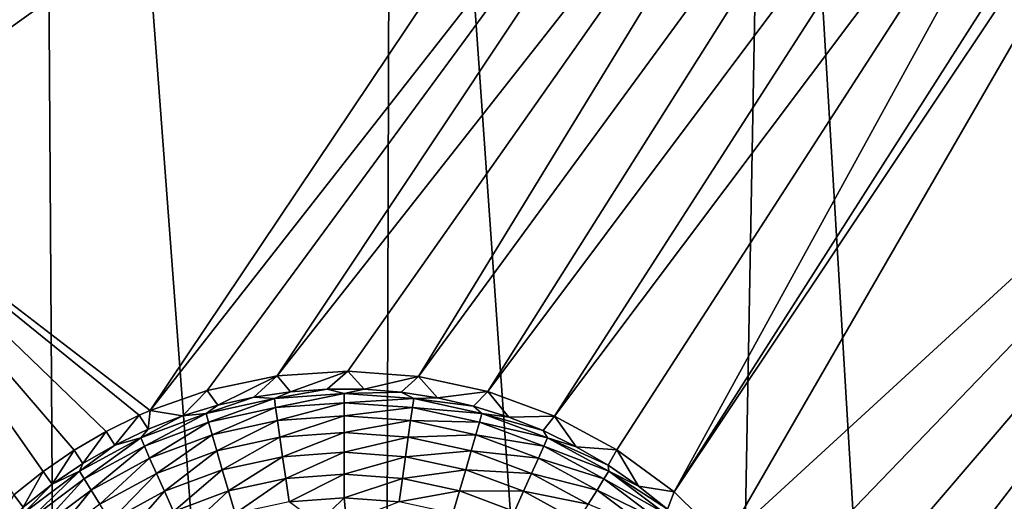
# Model space of a CAD drawing. Header units: metres. Extents: x -24 to 72, y -247 to 22.
# Tile 22 of 256: x -9.98 to -7.74, y -236.49 to -235.4. Entities that reach past the tile are written whole.
import ezdxf

# ---------------------------------------------------------------- set-up
doc = ezdxf.new("R2010")
doc.units = ezdxf.units.M
doc.layers.add('solid_509589_MEDIA_SW0001', color=7, linetype='CONTINUOUS')

msp = doc.modelspace()

# ---------------------------------------------------------------- linework, layer by layer
at = {"layer": 'solid_509589_MEDIA_SW0001'}
for points in [[(-9.939205, -231.922729, 309.8125), (-10.679085, -231.099945, 309.790222), (-10.571424, -241.542908, 309.973694)], [(-9.939205, -231.922729, 309.8125), (-10.571424, -241.542908, 309.973694), (-9.873913, -241.907166, 309.987457)], [(-9.939205, -231.922729, 309.8125), (-9.873913, -241.907166, 309.987457), (-9.163904, -242.246292, 310.000427)], [(-9.135873, -232.684036, 309.833771), (-9.939205, -231.922729, 309.8125), (-9.163904, -242.246292, 310.000427)], [(-9.135873, -232.684036, 309.833771), (-9.163904, -242.246292, 310.000427), (-8.442204, -242.559921, 310.012512)], [(-8.273966, -233.379135, 309.853729), (-9.135873, -232.684036, 309.833771), (-8.442204, -242.559921, 310.012512)], [(-8.273966, -233.379135, 309.853729), (-8.442204, -242.559921, 310.012512), (-7.709555, -242.847717, 310.023712)], [(-7.359535, -234.003128, 309.87207), (-8.273966, -233.379135, 309.853729), (-7.709555, -242.847717, 310.023712)], [(-8.675323, -233.549057, 268.941254), (-10.426932, -235.715424, 268.762115), (-11.133733, -235.103073, 268.751404)], [(-8.675323, -233.549057, 268.941254), (-8.606434, -233.723541, 268.935028), (-10.426932, -235.715424, 268.762115)], [(-8.606434, -233.723541, 268.935028), (-8.514017, -233.886581, 268.930878), (-10.426932, -235.715424, 268.762115)], [(-8.514017, -233.886581, 268.930878), (-8.399909, -234.035019, 268.928741), (-10.426932, -235.715424, 268.762115)], [(-8.399909, -234.035019, 268.928741), (-8.266318, -234.166031, 268.928589), (-10.426932, -235.715424, 268.762115)], [(-8.266318, -234.166031, 268.928589), (-9.686965, -236.285004, 268.772095), (-10.426932, -235.715424, 268.762115)], [(-8.266318, -234.166031, 268.928589), (-8.115803, -234.277145, 268.93042), (-9.686965, -236.285004, 268.772095)], [(-8.115803, -234.277145, 268.93042), (-9.557094, -236.239487, 268.777588), (-9.686965, -236.285004, 268.772095)], [(-8.115803, -234.277145, 268.93042), (-9.397779, -236.206055, 268.783875), (-9.557094, -236.239487, 268.777588)], [(-8.115803, -234.277145, 268.93042), (-7.951261, -234.366196, 268.934143), (-9.397779, -236.206055, 268.783875)], [(-7.951261, -234.366196, 268.934143), (-9.236528, -236.195374, 268.789734), (-9.397779, -236.206055, 268.783875)], [(-7.951261, -234.366196, 268.934143), (-9.07581, -236.207306, 268.794891), (-9.236528, -236.195374, 268.789734)], [(-7.951261, -234.366196, 268.934143), (-7.775877, -234.431473, 268.939758), (-9.07581, -236.207306, 268.794891)], [(-7.775877, -234.431473, 268.939758), (-8.918254, -236.241592, 268.799225), (-9.07581, -236.207306, 268.794891)], [(-7.775877, -234.431473, 268.939758), (-7.592991, -234.47168, 268.947205), (-8.918254, -236.241592, 268.799225)], [(-8.379141, -236.583725, 268.80545), (-8.494407, -236.47052, 268.805664), (-7.155218, -234.464081, 268.971741)], [(-7.221735, -234.474548, 268.967346), (-7.155218, -234.464081, 268.971741), (-8.494407, -236.47052, 268.805664)], [(-8.379141, -236.583725, 268.80545), (-7.155218, -234.464081, 268.971741), (-6.489426, -234.850143, 268.978668)], [(-7.592991, -234.47168, 268.947205), (-8.766809, -236.297653, 268.802521), (-8.918254, -236.241592, 268.799225)], [(-7.592991, -234.47168, 268.947205), (-7.406094, -234.486023, 268.956482), (-8.766809, -236.297653, 268.802521)], [(-7.406094, -234.486023, 268.956482), (-8.624533, -236.374481, 268.804718), (-8.766809, -236.297653, 268.802521)], [(-7.406094, -234.486023, 268.956482), (-8.494407, -236.47052, 268.805664), (-8.624533, -236.374481, 268.804718)], [(-7.406094, -234.486023, 268.956482), (-7.221735, -234.474548, 268.967346), (-8.494407, -236.47052, 268.805664)], [(-8.281005, -236.711716, 268.804047), (-8.379141, -236.583725, 268.80545), (-6.489426, -234.850143, 268.978668)], [(-8.201723, -236.852097, 268.801636), (-8.281005, -236.711716, 268.804047), (-6.489426, -234.850143, 268.978668)], [(-8.142671, -237.002563, 268.798309), (-8.201723, -236.852097, 268.801636), (-6.489426, -234.850143, 268.978668)], [(-8.105033, -237.160873, 268.79425), (-8.142671, -237.002563, 268.798309), (-6.489426, -234.850143, 268.978668)], [(-8.090319, -237.311615, 268.790009), (-8.105033, -237.160873, 268.79425), (-6.489426, -234.850143, 268.978668)], [(-7.263963, -237.747849, 268.797577), (-8.090319, -237.311615, 268.790009), (-6.489426, -234.850143, 268.978668)], [(-9.711992, -236.295837, 268.771027), (-10.426932, -235.715424, 268.762115), (-9.686965, -236.285004, 268.772095)], [(-9.930043, -236.423584, 268.761139), (-9.996765, -236.477158, 268.757965), (-10.426932, -235.715424, 268.762115)], [(-9.859896, -236.37532, 268.764404), (-9.930043, -236.423584, 268.761139), (-10.426932, -235.715424, 268.762115)], [(-9.787035, -236.332703, 268.7677), (-9.859896, -236.37532, 268.764404), (-10.426932, -235.715424, 268.762115)], [(-9.711992, -236.295837, 268.771027), (-9.787035, -236.332703, 268.7677), (-10.426932, -235.715424, 268.762115)], [(-9.532623, -236.272903, 268.40744), (-9.557094, -236.239487, 268.777588), (-9.397779, -236.206055, 268.783875)], [(-9.532623, -236.272903, 268.40744), (-9.397779, -236.206055, 268.783875), (-9.450616, -236.254471, 268.407104)], [(-9.450616, -236.254471, 268.407104), (-9.397779, -236.206055, 268.783875), (-9.36746, -236.242233, 268.406891)], [(-9.36746, -236.242233, 268.406891), (-9.397779, -236.206055, 268.783875), (-9.236528, -236.195374, 268.789734)], [(-9.36746, -236.242233, 268.406891), (-9.236528, -236.195374, 268.789734), (-9.283622, -236.236237, 268.406799)], [(-9.283622, -236.236237, 268.406799), (-9.236528, -236.195374, 268.789734), (-9.19957, -236.236526, 268.406799)], [(-9.19957, -236.236526, 268.406799), (-9.236528, -236.195374, 268.789734), (-9.07581, -236.207306, 268.794891)], [(-9.19957, -236.236526, 268.406799), (-9.07581, -236.207306, 268.794891), (-9.115774, -236.243088, 268.406921)], [(-9.115774, -236.243088, 268.406921), (-9.07581, -236.207306, 268.794891), (-9.032703, -236.255905, 268.407135)], [(-9.032703, -236.255905, 268.407135), (-9.07581, -236.207306, 268.794891), (-8.918254, -236.241592, 268.799225)], [(-9.403955, -236.257828, 268.352509), (-9.36746, -236.242233, 268.406891), (-9.283622, -236.236237, 268.406799)], [(-9.245415, -236.24649, 268.352295), (-9.403955, -236.257828, 268.352509), (-9.283622, -236.236237, 268.406799)], [(-9.245415, -236.24649, 268.352295), (-9.283622, -236.236237, 268.406799), (-9.19957, -236.236526, 268.406799)], [(-9.245415, -236.24649, 268.352295), (-9.19957, -236.236526, 268.406799), (-9.115774, -236.243088, 268.406921)], [(-9.613026, -236.297394, 268.407867), (-9.686965, -236.285004, 268.772095), (-9.557094, -236.239487, 268.777588)], [(-9.613026, -236.297394, 268.407867), (-9.557094, -236.239487, 268.777588), (-9.532623, -236.272903, 268.40744)], [(-9.559269, -236.291611, 268.353088), (-9.532623, -236.272903, 268.40744), (-9.450616, -236.254471, 268.407104)], [(-9.403955, -236.257828, 268.352509), (-9.559269, -236.291611, 268.353088), (-9.450616, -236.254471, 268.407104)], [(-9.553669, -236.311584, 268.301483), (-9.559269, -236.291611, 268.353088), (-9.403955, -236.257828, 268.352509)], [(-9.401127, -236.278397, 268.300903), (-9.553669, -236.311584, 268.301483), (-9.403955, -236.257828, 268.352509)], [(-9.403955, -236.257828, 268.352509), (-9.450616, -236.254471, 268.407104), (-9.36746, -236.242233, 268.406891)], [(-9.401127, -236.278397, 268.300903), (-9.403955, -236.257828, 268.352509), (-9.245415, -236.24649, 268.352295)], [(-9.245415, -236.267273, 268.30072), (-9.401127, -236.278397, 268.300903), (-9.245415, -236.24649, 268.352295)], [(-9.086874, -236.257828, 268.352509), (-9.245415, -236.24649, 268.352295), (-9.115774, -236.243088, 268.406921)], [(-9.245415, -236.267273, 268.30072), (-9.245415, -236.24649, 268.352295), (-9.086874, -236.257828, 268.352509)], [(-9.089703, -236.278397, 268.300903), (-9.245415, -236.267273, 268.30072), (-9.086874, -236.257828, 268.352509)], [(-9.086874, -236.257828, 268.352509), (-9.115774, -236.243088, 268.406921), (-9.032703, -236.255905, 268.407135)], [(-9.089703, -236.278397, 268.300903), (-9.086874, -236.257828, 268.352509), (-8.931561, -236.291611, 268.353088)], [(-9.086874, -236.257828, 268.352509), (-9.032703, -236.255905, 268.407135), (-8.950823, -236.274872, 268.407471)], [(-8.931561, -236.291611, 268.353088), (-9.086874, -236.257828, 268.352509), (-8.950823, -236.274872, 268.407471)], [(-9.032703, -236.255905, 268.407135), (-8.918254, -236.241592, 268.799225), (-8.950823, -236.274872, 268.407471)], [(-8.950823, -236.274872, 268.407471), (-8.918254, -236.241592, 268.799225), (-8.870589, -236.299927, 268.407898)], [(-8.870589, -236.299927, 268.407898), (-8.918254, -236.241592, 268.799225), (-8.766809, -236.297653, 268.802521)], [(-9.559269, -236.291611, 268.353088), (-9.613026, -236.297394, 268.407867), (-9.532623, -236.272903, 268.40744)], [(-9.545465, -236.340347, 268.254608), (-9.553669, -236.311584, 268.301483), (-9.401127, -236.278397, 268.300903)], [(-9.396982, -236.308044, 268.254059), (-9.545465, -236.340347, 268.254608), (-9.401127, -236.278397, 268.300903)], [(-9.396982, -236.308044, 268.254059), (-9.401127, -236.278397, 268.300903), (-9.245415, -236.267273, 268.30072)], [(-9.245415, -236.297211, 268.253876), (-9.396982, -236.308044, 268.254059), (-9.245415, -236.267273, 268.30072)], [(-9.245415, -236.297211, 268.253876), (-9.245415, -236.267273, 268.30072), (-9.089703, -236.278397, 268.300903)], [(-9.093846, -236.308044, 268.254059), (-9.245415, -236.297211, 268.253876), (-9.089703, -236.278397, 268.300903)], [(-9.093846, -236.308044, 268.254059), (-9.089703, -236.278397, 268.300903), (-8.93716, -236.311584, 268.301483)], [(-8.93716, -236.311584, 268.301483), (-9.089703, -236.278397, 268.300903), (-8.931561, -236.291611, 268.353088)], [(-8.931561, -236.291611, 268.353088), (-8.950823, -236.274872, 268.407471), (-8.870589, -236.299927, 268.407898)], [(-9.767223, -236.364044, 268.409027), (-9.787035, -236.332703, 268.7677), (-9.711992, -236.295837, 268.771027)], [(-9.767223, -236.364044, 268.409027), (-9.711992, -236.295837, 268.771027), (-9.691372, -236.327835, 268.408386)], [(-9.691372, -236.327835, 268.408386), (-9.711992, -236.295837, 268.771027), (-9.686965, -236.285004, 268.772095)], [(-9.559269, -236.291611, 268.353088), (-9.708193, -236.347137, 268.354065), (-9.613026, -236.297394, 268.407867)], [(-9.699936, -236.366135, 268.30246), (-9.708193, -236.347137, 268.354065), (-9.559269, -236.291611, 268.353088)], [(-9.708193, -236.347137, 268.354065), (-9.691372, -236.327835, 268.408386), (-9.613026, -236.297394, 268.407867)], [(-9.553669, -236.311584, 268.301483), (-9.699936, -236.366135, 268.30246), (-9.559269, -236.291611, 268.353088)], [(-9.691372, -236.327835, 268.408386), (-9.686965, -236.285004, 268.772095), (-9.613026, -236.297394, 268.407867)], [(-9.391665, -236.345749, 268.213531), (-9.396982, -236.308044, 268.254059), (-9.245415, -236.297211, 268.253876)], [(-9.245415, -236.335281, 268.213348), (-9.391665, -236.345749, 268.213531), (-9.245415, -236.297211, 268.253876)], [(-9.245415, -236.335281, 268.213348), (-9.245415, -236.297211, 268.253876), (-9.093846, -236.308044, 268.254059)], [(-8.93716, -236.311584, 268.301483), (-8.931561, -236.291611, 268.353088), (-8.782637, -236.347137, 268.354065)], [(-8.931561, -236.291611, 268.353088), (-8.870589, -236.299927, 268.407898), (-8.792452, -236.330887, 268.408447)], [(-8.782637, -236.347137, 268.354065), (-8.931561, -236.291611, 268.353088), (-8.792452, -236.330887, 268.408447)], [(-8.870589, -236.299927, 268.407898), (-8.766809, -236.297653, 268.802521), (-8.792452, -236.330887, 268.408447)], [(-8.792452, -236.330887, 268.408447), (-8.766809, -236.297653, 268.802521), (-8.716848, -236.367615, 268.409088)], [(-8.716848, -236.367615, 268.409088), (-8.766809, -236.297653, 268.802521), (-8.624533, -236.374481, 268.804718)], [(-9.687839, -236.393433, 268.255554), (-9.699936, -236.366135, 268.30246), (-9.553669, -236.311584, 268.301483)], [(-9.545465, -236.340347, 268.254608), (-9.687839, -236.393433, 268.255554), (-9.553669, -236.311584, 268.301483)], [(-9.534938, -236.376907, 268.21405), (-9.545465, -236.340347, 268.254608), (-9.396982, -236.308044, 268.254059)], [(-9.391665, -236.345749, 268.213531), (-9.534938, -236.376907, 268.21405), (-9.396982, -236.308044, 268.254059)], [(-9.099164, -236.345749, 268.213531), (-9.245415, -236.335281, 268.213348), (-9.093846, -236.308044, 268.254059)], [(-9.099164, -236.345749, 268.213531), (-9.093846, -236.308044, 268.254059), (-8.945364, -236.340347, 268.254608)], [(-8.945364, -236.340347, 268.254608), (-9.093846, -236.308044, 268.254059), (-8.93716, -236.311584, 268.301483)], [(-8.945364, -236.340347, 268.254608), (-8.93716, -236.311584, 268.301483), (-8.790894, -236.366135, 268.30246)], [(-8.790894, -236.366135, 268.30246), (-8.93716, -236.311584, 268.301483), (-8.782637, -236.347137, 268.354065)], [(-9.840158, -236.405807, 268.40976), (-9.859896, -236.37532, 268.764404), (-9.787035, -236.332703, 268.7677)], [(-9.708193, -236.347137, 268.354065), (-9.847696, -236.423309, 268.355377), (-9.767223, -236.364044, 268.409027)], [(-9.83695, -236.440933, 268.303741), (-9.847696, -236.423309, 268.355377), (-9.708193, -236.347137, 268.354065)], [(-9.840158, -236.405807, 268.40976), (-9.787035, -236.332703, 268.7677), (-9.767223, -236.364044, 268.409027)], [(-9.699936, -236.366135, 268.30246), (-9.83695, -236.440933, 268.303741), (-9.708193, -236.347137, 268.354065)], [(-9.708193, -236.347137, 268.354065), (-9.767223, -236.364044, 268.409027), (-9.691372, -236.327835, 268.408386)], [(-9.672318, -236.428146, 268.214966), (-9.687839, -236.393433, 268.255554), (-9.545465, -236.340347, 268.254608)], [(-9.534938, -236.376907, 268.21405), (-9.672318, -236.428146, 268.214966), (-9.545465, -236.340347, 268.254608)], [(-9.522451, -236.420013, 268.181244), (-9.534938, -236.376907, 268.21405), (-9.391665, -236.345749, 268.213531)], [(-9.385357, -236.390198, 268.180695), (-9.522451, -236.420013, 268.181244), (-9.391665, -236.345749, 268.213531)], [(-9.385357, -236.390198, 268.180695), (-9.391665, -236.345749, 268.213531), (-9.245415, -236.335281, 268.213348)], [(-9.245415, -236.380188, 268.180542), (-9.385357, -236.390198, 268.180695), (-9.245415, -236.335281, 268.213348)], [(-9.245415, -236.380188, 268.180542), (-9.245415, -236.335281, 268.213348), (-9.099164, -236.345749, 268.213531)], [(-9.105472, -236.390198, 268.180695), (-9.245415, -236.380188, 268.180542), (-9.099164, -236.345749, 268.213531)], [(-9.105472, -236.390198, 268.180695), (-9.099164, -236.345749, 268.213531), (-8.955891, -236.376907, 268.21405)], [(-8.955891, -236.376907, 268.21405), (-9.099164, -236.345749, 268.213531), (-8.945364, -236.340347, 268.254608)], [(-8.955891, -236.376907, 268.21405), (-8.945364, -236.340347, 268.254608), (-8.80299, -236.393433, 268.255554)], [(-8.80299, -236.393433, 268.255554), (-8.945364, -236.340347, 268.254608), (-8.790894, -236.366135, 268.30246)], [(-8.782637, -236.347137, 268.354065), (-8.792452, -236.330887, 268.408447), (-8.716848, -236.367615, 268.409088)], [(-8.790894, -236.366135, 268.30246), (-8.782637, -236.347137, 268.354065), (-8.643133, -236.423309, 268.355377)], [(-8.782637, -236.347137, 268.354065), (-8.716848, -236.367615, 268.409088), (-8.6442, -236.409882, 268.409821)], [(-8.643133, -236.423309, 268.355377), (-8.782637, -236.347137, 268.354065), (-8.6442, -236.409882, 268.409821)], [(-9.847696, -236.423309, 268.355377), (-9.840158, -236.405807, 268.40976), (-9.767223, -236.364044, 268.409027)], [(-9.821207, -236.466248, 268.256805), (-9.83695, -236.440933, 268.303741), (-9.699936, -236.366135, 268.30246)], [(-9.687839, -236.393433, 268.255554), (-9.821207, -236.466248, 268.256805), (-9.699936, -236.366135, 268.30246)], [(-8.80299, -236.393433, 268.255554), (-8.790894, -236.366135, 268.30246), (-8.653879, -236.440933, 268.303741)], [(-8.653879, -236.440933, 268.303741), (-8.790894, -236.366135, 268.30246), (-8.643133, -236.423309, 268.355377)], [(-8.716848, -236.367615, 268.409088), (-8.624533, -236.374481, 268.804718), (-8.6442, -236.409882, 268.409821)], [(-9.909765, -236.452911, 268.410583), (-9.930043, -236.423584, 268.761139), (-9.859896, -236.37532, 268.764404)], [(-9.909765, -236.452911, 268.410583), (-9.859896, -236.37532, 268.764404), (-9.840158, -236.405807, 268.40976)], [(-9.801006, -236.498398, 268.216187), (-9.821207, -236.466248, 268.256805), (-9.687839, -236.393433, 268.255554)], [(-9.672318, -236.428146, 268.214966), (-9.801006, -236.498398, 268.216187), (-9.687839, -236.393433, 268.255554)], [(-9.653905, -236.46904, 268.182098), (-9.672318, -236.428146, 268.214966), (-9.534938, -236.376907, 268.21405)], [(-9.522451, -236.420013, 268.181244), (-9.653905, -236.46904, 268.182098), (-9.534938, -236.376907, 268.21405)], [(-9.508432, -236.468185, 268.157227), (-9.522451, -236.420013, 268.181244), (-9.385357, -236.390198, 268.180695)], [(-9.378276, -236.43988, 268.156738), (-9.508432, -236.468185, 268.157227), (-9.385357, -236.390198, 268.180695)], [(-9.378276, -236.43988, 268.156738), (-9.385357, -236.390198, 268.180695), (-9.245415, -236.380188, 268.180542)], [(-9.245415, -236.430374, 268.156586), (-9.378276, -236.43988, 268.156738), (-9.245415, -236.380188, 268.180542)], [(-9.245415, -236.430374, 268.156586), (-9.245415, -236.380188, 268.180542), (-9.105472, -236.390198, 268.180695)], [(-9.112554, -236.43988, 268.156738), (-9.245415, -236.430374, 268.156586), (-9.105472, -236.390198, 268.180695)], [(-9.112554, -236.43988, 268.156738), (-9.105472, -236.390198, 268.180695), (-8.968378, -236.420013, 268.181244)], [(-8.968378, -236.420013, 268.181244), (-9.105472, -236.390198, 268.180695), (-8.955891, -236.376907, 268.21405)], [(-8.968378, -236.420013, 268.181244), (-8.955891, -236.376907, 268.21405), (-8.818511, -236.428146, 268.214966)], [(-8.818511, -236.428146, 268.214966), (-8.955891, -236.376907, 268.21405), (-8.80299, -236.393433, 268.255554)], [(-8.818511, -236.428146, 268.214966), (-8.80299, -236.393433, 268.255554), (-8.669622, -236.466248, 268.256805)], [(-8.669622, -236.466248, 268.256805), (-8.80299, -236.393433, 268.255554), (-8.653879, -236.440933, 268.303741)], [(-8.6442, -236.409882, 268.409821), (-8.624533, -236.374481, 268.804718), (-8.574914, -236.457458, 268.410645)], [(-8.574914, -236.457458, 268.410645), (-8.624533, -236.374481, 268.804718), (-8.494407, -236.47052, 268.805664)], [(-9.847696, -236.423309, 268.355377), (-9.909765, -236.452911, 268.410583), (-9.840158, -236.405807, 268.40976)], [(-8.643133, -236.423309, 268.355377), (-8.6442, -236.409882, 268.409821), (-8.574914, -236.457458, 268.410645)], [(-9.975658, -236.505096, 268.411469), (-9.996765, -236.477158, 268.757965), (-9.930043, -236.423584, 268.761139)], [(-9.975658, -236.505096, 268.411469), (-9.930043, -236.423584, 268.761139), (-9.909765, -236.452911, 268.410583)], [(-9.847696, -236.423309, 268.355377), (-9.974938, -236.518539, 268.357056), (-9.909765, -236.452911, 268.410583)], [(-9.961923, -236.53447, 268.305389), (-9.974938, -236.518539, 268.357056), (-9.847696, -236.423309, 268.355377)], [(-9.83695, -236.440933, 268.303741), (-9.961923, -236.53447, 268.305389), (-9.847696, -236.423309, 268.355377)], [(-9.777044, -236.53627, 268.183258), (-9.801006, -236.498398, 268.216187), (-9.672318, -236.428146, 268.214966)], [(-9.653905, -236.46904, 268.182098), (-9.777044, -236.53627, 268.183258), (-9.672318, -236.428146, 268.214966)], [(-9.633235, -236.514725, 268.158051), (-9.653905, -236.46904, 268.182098), (-9.522451, -236.420013, 268.181244)], [(-9.508432, -236.468185, 268.157227), (-9.633235, -236.514725, 268.158051), (-9.522451, -236.420013, 268.181244)], [(-9.245415, -236.430374, 268.156586), (-9.370664, -236.493073, 268.142456), (-9.378276, -236.43988, 268.156738)], [(-9.245415, -236.430374, 268.156586), (-9.245415, -236.484116, 268.142303), (-9.370664, -236.493073, 268.142456)], [(-9.112554, -236.43988, 268.156738), (-9.245415, -236.484116, 268.142303), (-9.245415, -236.430374, 268.156586)], [(-8.982397, -236.468185, 268.157227), (-9.112554, -236.43988, 268.156738), (-8.968378, -236.420013, 268.181244)], [(-8.982397, -236.468185, 268.157227), (-8.968378, -236.420013, 268.181244), (-8.836924, -236.46904, 268.182098)], [(-8.836924, -236.46904, 268.182098), (-8.968378, -236.420013, 268.181244), (-8.818511, -236.428146, 268.214966)], [(-8.836924, -236.46904, 268.182098), (-8.818511, -236.428146, 268.214966), (-8.689822, -236.498398, 268.216187)], [(-8.689822, -236.498398, 268.216187), (-8.818511, -236.428146, 268.214966), (-8.669622, -236.466248, 268.256805)], [(-8.653879, -236.440933, 268.303741), (-8.643133, -236.423309, 268.355377), (-8.51589, -236.518539, 268.357056)], [(-8.643133, -236.423309, 268.355377), (-8.574914, -236.457458, 268.410645), (-8.509377, -236.510071, 268.41156)], [(-8.51589, -236.518539, 268.357056), (-8.643133, -236.423309, 268.355377), (-8.509377, -236.510071, 268.41156)], [(-9.974938, -236.518539, 268.357056), (-9.975658, -236.505096, 268.411469), (-9.909765, -236.452911, 268.410583)], [(-9.942853, -236.557297, 268.258392), (-9.961923, -236.53447, 268.305389), (-9.83695, -236.440933, 268.303741)], [(-9.821207, -236.466248, 268.256805), (-9.942853, -236.557297, 268.258392), (-9.83695, -236.440933, 268.303741)], [(-9.378276, -236.43988, 268.156738), (-9.493363, -236.51976, 268.142914), (-9.508432, -236.468185, 268.157227)], [(-9.378276, -236.43988, 268.156738), (-9.370664, -236.493073, 268.142456), (-9.493363, -236.51976, 268.142914)], [(-9.112554, -236.43988, 268.156738), (-9.120165, -236.493073, 268.142456), (-9.245415, -236.484116, 268.142303)], [(-8.982397, -236.468185, 268.157227), (-9.120165, -236.493073, 268.142456), (-9.112554, -236.43988, 268.156738)], [(-8.669622, -236.466248, 268.256805), (-8.653879, -236.440933, 268.303741), (-8.528907, -236.53447, 268.305389)], [(-8.528907, -236.53447, 268.305389), (-8.653879, -236.440933, 268.303741), (-8.51589, -236.518539, 268.357056)], [(-8.574914, -236.457458, 268.410645), (-8.494407, -236.47052, 268.805664), (-8.509377, -236.510071, 268.41156)], [(-10.037467, -236.562042, 268.412476), (-9.996765, -236.477158, 268.757965), (-9.975658, -236.505096, 268.411469)], [(-9.918386, -236.586258, 268.217712), (-9.942853, -236.557297, 268.258392), (-9.821207, -236.466248, 268.256805)], [(-9.801006, -236.498398, 268.216187), (-9.918386, -236.586258, 268.217712), (-9.821207, -236.466248, 268.256805)], [(-9.750142, -236.578552, 268.15918), (-9.777044, -236.53627, 268.183258), (-9.653905, -236.46904, 268.182098)], [(-9.633235, -236.514725, 268.158051), (-9.750142, -236.578552, 268.15918), (-9.653905, -236.46904, 268.182098)], [(-9.508432, -236.468185, 268.157227), (-9.611015, -236.563629, 268.143677), (-9.633235, -236.514725, 268.158051)], [(-9.508432, -236.468185, 268.157227), (-9.493363, -236.51976, 268.142914), (-9.611015, -236.563629, 268.143677)], [(-8.982397, -236.468185, 268.157227), (-8.997465, -236.51976, 268.142914), (-9.120165, -236.493073, 268.142456)], [(-8.857594, -236.514725, 268.158051), (-8.997465, -236.51976, 268.142914), (-8.982397, -236.468185, 268.157227)], [(-8.857594, -236.514725, 268.158051), (-8.982397, -236.468185, 268.157227), (-8.836924, -236.46904, 268.182098)], [(-8.857594, -236.514725, 268.158051), (-8.836924, -236.46904, 268.182098), (-8.713785, -236.53627, 268.183258)], [(-8.713785, -236.53627, 268.183258), (-8.836924, -236.46904, 268.182098), (-8.689822, -236.498398, 268.216187)], [(-8.689822, -236.498398, 268.216187), (-8.669622, -236.466248, 268.256805), (-8.547976, -236.557297, 268.258392)], [(-8.547976, -236.557297, 268.258392), (-8.669622, -236.466248, 268.256805), (-8.528907, -236.53447, 268.305389)], [(-8.509377, -236.510071, 268.41156), (-8.494407, -236.47052, 268.805664), (-8.379141, -236.583725, 268.80545)], [(-9.370664, -236.493073, 268.142456), (-9.245415, -236.484116, 268.142303), (-9.30452, -236.541306, 268.138214)], [(-9.245415, -236.484116, 268.142303), (-9.239769, -236.5392, 268.138184), (-9.30452, -236.541306, 268.138214)], [(-9.245415, -236.484116, 268.142303), (-9.120165, -236.493073, 268.142456), (-9.239769, -236.5392, 268.138184)]]:
    msp.add_3dface(points, dxfattribs=at)

doc.saveas('drawing.dxf')
